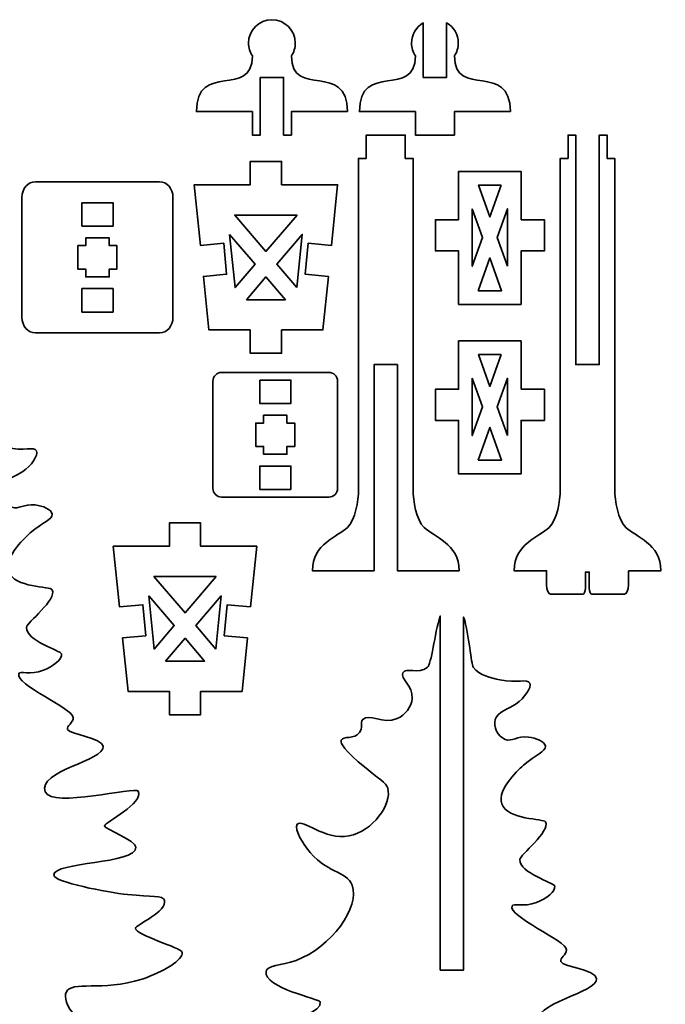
# Model space of a CAD drawing. Header units: inches. Extents: x -34.1 to 34.9, y -29.1 to 30.6.
# Tile 9 of 42: x -17.9 to -14.6, y -8.1 to -3.1. Entities that reach past the tile are written whole.
import ezdxf

# ---------------------------------------------------------------- set-up
doc = ezdxf.new("R2010")
doc.units = ezdxf.units.IN
doc.header["$MEASUREMENT"] = 0
doc.layers.add('Layer 1', color=7, linetype='Continuous')

msp = doc.modelspace()

# ---------------------------------------------------------------- linework, layer by layer
at = {"layer": 'Layer 1', "color": 242, "lineweight": 35}
for points, knots in [([(-16.2502, -3.5825), (-16.2502, -3.5825), (-16.533, -3.5825), (-16.533, -3.5825), (-16.533, -3.5825), (-16.533, -3.7006), (-16.533, -3.7006), (-16.533, -3.7006), (-16.5724, -3.7006), (-16.5724, -3.7006), (-16.5724, -3.7006), (-16.5724, -3.4093), (-16.5724, -3.4093), (-16.5724, -3.4093), (-16.6905, -3.4093), (-16.6905, -3.4093), (-16.6905, -3.4093), (-16.6905, -3.7006), (-16.6905, -3.7006), (-16.6905, -3.7006), (-16.7299, -3.7006), (-16.7299, -3.7006), (-16.7299, -3.7006), (-16.7299, -3.5825), (-16.7299, -3.5825), (-16.7299, -3.5825), (-17.0127, -3.5825), (-17.0127, -3.5825), (-17.0127, -3.3246), (-16.7299, -3.5204), (-16.7299, -3.3014), (-16.7423, -3.2827), (-16.7496, -3.2603), (-16.7496, -3.2362), (-16.7496, -3.1709), (-16.6967, -3.1181), (-16.6314, -3.1181), (-16.5662, -3.1181), (-16.5133, -3.1709), (-16.5133, -3.2362), (-16.5133, -3.2603), (-16.5206, -3.2827), (-16.533, -3.3014), (-16.533, -3.5204), (-16.2502, -3.3246), (-16.2502, -3.5825)], [0, 0, 0, 0, 0.066667, 0.066667, 0.066667, 0.133333, 0.133333, 0.133333, 0.2, 0.2, 0.2, 0.266667, 0.266667, 0.266667, 0.333333, 0.333333, 0.333333, 0.4, 0.4, 0.4, 0.466667, 0.466667, 0.466667, 0.533333, 0.533333, 0.533333, 0.6, 0.6, 0.6, 0.666667, 0.666667, 0.666667, 0.733333, 0.733333, 0.733333, 0.8, 0.8, 0.8, 0.866667, 0.866667, 0.866667, 0.933333, 0.933333, 0.933333, 1, 1, 1, 1]), ([(-15.4273, -3.5825), (-15.4273, -3.5825), (-15.7101, -3.5825), (-15.7101, -3.5825), (-15.7101, -3.5825), (-15.7101, -3.7006), (-15.7101, -3.7006), (-15.7101, -3.7006), (-15.907, -3.7006), (-15.907, -3.7006), (-15.907, -3.7006), (-15.907, -3.5825), (-15.907, -3.5825), (-15.907, -3.5825), (-16.1898, -3.5825), (-16.1898, -3.5825), (-16.1898, -3.3246), (-15.907, -3.5204), (-15.907, -3.3014), (-15.9194, -3.2827), (-15.9266, -3.2603), (-15.9266, -3.2362), (-15.9266, -3.1925), (-15.9029, -3.1544), (-15.8676, -3.134), (-15.8676, -3.134), (-15.8676, -3.4093), (-15.8676, -3.4093), (-15.8676, -3.4093), (-15.7495, -3.4093), (-15.7495, -3.4093), (-15.7495, -3.4093), (-15.7495, -3.134), (-15.7495, -3.134), (-15.7142, -3.1544), (-15.6904, -3.1925), (-15.6904, -3.2362), (-15.6904, -3.2603), (-15.6977, -3.2827), (-15.7101, -3.3014), (-15.7101, -3.5204), (-15.4273, -3.3246), (-15.4273, -3.5825)], [0, 0, 0, 0, 0.071429, 0.071429, 0.071429, 0.142857, 0.142857, 0.142857, 0.214286, 0.214286, 0.214286, 0.285714, 0.285714, 0.285714, 0.357143, 0.357143, 0.357143, 0.428571, 0.428571, 0.428571, 0.5, 0.5, 0.5, 0.571429, 0.571429, 0.571429, 0.642857, 0.642857, 0.642857, 0.714286, 0.714286, 0.714286, 0.785714, 0.785714, 0.785714, 0.857143, 0.857143, 0.857143, 0.928571, 0.928571, 0.928571, 1, 1, 1, 1]), ([(-15.6862, -5.902), (-15.6862, -5.902), (-15.9975, -5.902), (-15.9975, -5.902), (-15.9975, -5.902), (-15.9975, -4.8604), (-15.9975, -4.8604), (-15.9975, -4.8604), (-16.1156, -4.8604), (-16.1156, -4.8604), (-16.1156, -4.8604), (-16.1156, -5.902), (-16.1156, -5.902), (-16.1156, -5.902), (-16.4269, -5.902), (-16.4269, -5.902), (-16.4269, -5.7666), (-16.2984, -5.7284), (-16.2498, -5.6833), (-16.2099, -5.6462), (-16.1943, -5.5468), (-16.1943, -5.4923), (-16.1943, -5.4923), (-16.1943, -3.8187), (-16.1943, -3.8187), (-16.1943, -3.8187), (-16.1549, -3.8187), (-16.1549, -3.8187), (-16.1549, -3.8187), (-16.1549, -3.7006), (-16.1549, -3.7006), (-16.1549, -3.7006), (-16.1156, -3.7006), (-16.1156, -3.7006), (-16.1156, -3.7006), (-15.9975, -3.7006), (-15.9975, -3.7006), (-15.9975, -3.7006), (-15.9581, -3.7006), (-15.9581, -3.7006), (-15.9581, -3.7006), (-15.9581, -3.8187), (-15.9581, -3.8187), (-15.9581, -3.8187), (-15.9187, -3.8187), (-15.9187, -3.8187), (-15.9187, -3.8187), (-15.9187, -5.4923), (-15.9187, -5.4923), (-15.9187, -5.5468), (-15.9032, -5.6462), (-15.8632, -5.6833), (-15.8146, -5.7284), (-15.6862, -5.7666), (-15.6862, -5.902)], [0, 0, 0, 0, 0.055556, 0.055556, 0.055556, 0.111111, 0.111111, 0.111111, 0.166667, 0.166667, 0.166667, 0.222222, 0.222222, 0.222222, 0.277778, 0.277778, 0.277778, 0.333333, 0.333333, 0.333333, 0.388889, 0.388889, 0.388889, 0.444444, 0.444444, 0.444444, 0.5, 0.5, 0.5, 0.555556, 0.555556, 0.555556, 0.611111, 0.611111, 0.611111, 0.666667, 0.666667, 0.666667, 0.722222, 0.722222, 0.722222, 0.777778, 0.777778, 0.777778, 0.833333, 0.833333, 0.833333, 0.888889, 0.888889, 0.888889, 0.944444, 0.944444, 0.944444, 1, 1, 1, 1]), ([(-14.8311, -5.902), (-14.8311, -5.902), (-14.8311, -5.9087), (-14.8311, -5.9087), (-14.8311, -5.9087), (-14.8311, -5.9735), (-14.8311, -5.9735), (-14.8311, -5.9993), (-14.8403, -6.0201), (-14.8518, -6.0201), (-14.8518, -6.0201), (-15.0159, -6.0201), (-15.0159, -6.0201), (-15.0233, -6.0201), (-15.0292, -6.0068), (-15.0292, -5.9903), (-15.0292, -5.9903), (-15.0292, -5.9087), (-15.0292, -5.9087), (-15.0292, -5.9087), (-15.0487, -5.9087), (-15.0487, -5.9087), (-15.0487, -5.9087), (-15.0487, -5.9903), (-15.0487, -5.9903), (-15.0487, -6.0068), (-15.0546, -6.0201), (-15.062, -6.0201), (-15.062, -6.0201), (-15.2242, -6.0201), (-15.2242, -6.0201), (-15.2357, -6.0201), (-15.245, -5.9993), (-15.245, -5.9735), (-15.245, -5.9735), (-15.245, -5.9087), (-15.245, -5.9087), (-15.245, -5.9087), (-15.245, -5.902), (-15.245, -5.902), (-15.245, -5.902), (-15.4084, -5.902), (-15.4084, -5.902), (-15.4084, -5.7666), (-15.2799, -5.7284), (-15.2313, -5.6833), (-15.1914, -5.6462), (-15.1758, -5.5468), (-15.1758, -5.4923), (-15.1758, -5.4923), (-15.1758, -3.8187), (-15.1758, -3.8187), (-15.1758, -3.8187), (-15.1364, -3.8187), (-15.1364, -3.8187), (-15.1364, -3.8187), (-15.1364, -3.7006), (-15.1364, -3.7006), (-15.1364, -3.7006), (-15.0971, -3.7006), (-15.0971, -3.7006), (-15.0971, -3.7006), (-15.0971, -3.8187), (-15.0971, -3.8187), (-15.0971, -3.8187), (-15.0971, -4.8604), (-15.0971, -4.8604), (-15.0971, -4.8604), (-14.9789, -4.8604), (-14.9789, -4.8604), (-14.9789, -4.8604), (-14.9789, -3.8187), (-14.9789, -3.8187), (-14.9789, -3.8187), (-14.9789, -3.7006), (-14.9789, -3.7006), (-14.9789, -3.7006), (-14.9396, -3.7006), (-14.9396, -3.7006), (-14.9396, -3.7006), (-14.9396, -3.8187), (-14.9396, -3.8187), (-14.9396, -3.8187), (-14.9002, -3.8187), (-14.9002, -3.8187), (-14.9002, -3.8187), (-14.9002, -5.4923), (-14.9002, -5.4923), (-14.9002, -5.5468), (-14.8847, -5.6462), (-14.8447, -5.6833), (-14.7961, -5.7284), (-14.6676, -5.7666), (-14.6676, -5.902), (-14.6676, -5.902), (-14.8311, -5.902), (-14.8311, -5.902)], [0, 0, 0, 0, 0.03125, 0.03125, 0.03125, 0.0625, 0.0625, 0.0625, 0.09375, 0.09375, 0.09375, 0.125, 0.125, 0.125, 0.15625, 0.15625, 0.15625, 0.1875, 0.1875, 0.1875, 0.21875, 0.21875, 0.21875, 0.25, 0.25, 0.25, 0.28125, 0.28125, 0.28125, 0.3125, 0.3125, 0.3125, 0.34375, 0.34375, 0.34375, 0.375, 0.375, 0.375, 0.40625, 0.40625, 0.40625, 0.4375, 0.4375, 0.4375, 0.46875, 0.46875, 0.46875, 0.5, 0.5, 0.5, 0.53125, 0.53125, 0.53125, 0.5625, 0.5625, 0.5625, 0.59375, 0.59375, 0.59375, 0.625, 0.625, 0.625, 0.65625, 0.65625, 0.65625, 0.6875, 0.6875, 0.6875, 0.71875, 0.71875, 0.71875, 0.75, 0.75, 0.75, 0.78125, 0.78125, 0.78125, 0.8125, 0.8125, 0.8125, 0.84375, 0.84375, 0.84375, 0.875, 0.875, 0.875, 0.90625, 0.90625, 0.90625, 0.9375, 0.9375, 0.9375, 0.96875, 0.96875, 0.96875, 1, 1, 1, 1]), ([(-16.3312, -4.2585), (-16.3312, -4.2585), (-16.2996, -3.9521), (-16.2996, -3.9521), (-16.2996, -3.9521), (-16.5829, -3.9521), (-16.5829, -3.9521), (-16.5829, -3.9521), (-16.5829, -3.834), (-16.5829, -3.834), (-16.5829, -3.834), (-16.7404, -3.834), (-16.7404, -3.834), (-16.7404, -3.834), (-16.7404, -3.9521), (-16.7404, -3.9521), (-16.7404, -3.9521), (-17.0237, -3.9521), (-17.0237, -3.9521), (-17.0237, -3.9521), (-16.9922, -4.2585), (-16.9922, -4.2585), (-16.9922, -4.2585), (-16.8746, -4.2476), (-16.8746, -4.2476), (-16.8746, -4.2476), (-16.86, -4.4044), (-16.86, -4.4044), (-16.86, -4.4044), (-16.9768, -4.4152), (-16.9768, -4.4152), (-16.9768, -4.4152), (-16.9495, -4.6853), (-16.9495, -4.6853), (-16.9495, -4.6853), (-16.7404, -4.6853), (-16.7404, -4.6853), (-16.7404, -4.6853), (-16.7404, -4.8034), (-16.7404, -4.8034), (-16.7404, -4.8034), (-16.5829, -4.8034), (-16.5829, -4.8034), (-16.5829, -4.8034), (-16.5829, -4.6853), (-16.5829, -4.6853), (-16.5829, -4.6853), (-16.3738, -4.6853), (-16.3738, -4.6853), (-16.3738, -4.6853), (-16.3465, -4.4152), (-16.3465, -4.4152), (-16.3465, -4.4152), (-16.4633, -4.4044), (-16.4633, -4.4044), (-16.4633, -4.4044), (-16.4488, -4.2476), (-16.4488, -4.2476), (-16.4488, -4.2476), (-16.3312, -4.2585), (-16.3312, -4.2585)], [0, 0, 0, 0, 0.05, 0.05, 0.05, 0.1, 0.1, 0.1, 0.15, 0.15, 0.15, 0.2, 0.2, 0.2, 0.25, 0.25, 0.25, 0.3, 0.3, 0.3, 0.35, 0.35, 0.35, 0.4, 0.4, 0.4, 0.45, 0.45, 0.45, 0.5, 0.5, 0.5, 0.55, 0.55, 0.55, 0.6, 0.6, 0.6, 0.65, 0.65, 0.65, 0.7, 0.7, 0.7, 0.75, 0.75, 0.75, 0.8, 0.8, 0.8, 0.85, 0.85, 0.85, 0.9, 0.9, 0.9, 0.95, 0.95, 0.95, 1, 1, 1, 1]), ([(-15.3731, -4.1286), (-15.3731, -4.1286), (-15.3731, -3.8845), (-15.3731, -3.8845), (-15.3731, -3.8845), (-15.689, -3.8845), (-15.689, -3.8845), (-15.689, -3.8845), (-15.689, -4.1286), (-15.689, -4.1286), (-15.689, -4.1286), (-15.8063, -4.1286), (-15.8063, -4.1286), (-15.8063, -4.1286), (-15.8063, -4.286), (-15.8063, -4.286), (-15.8063, -4.286), (-15.689, -4.286), (-15.689, -4.286), (-15.689, -4.286), (-15.689, -4.5566), (-15.689, -4.5566), (-15.689, -4.5566), (-15.3731, -4.5566), (-15.3731, -4.5566), (-15.3731, -4.5566), (-15.3731, -4.286), (-15.3731, -4.286), (-15.3731, -4.286), (-15.2558, -4.286), (-15.2558, -4.286), (-15.2558, -4.286), (-15.2558, -4.1286), (-15.2558, -4.1286), (-15.2558, -4.1286), (-15.3731, -4.1286), (-15.3731, -4.1286)], [0, 0, 0, 0, 0.083333, 0.083333, 0.083333, 0.166667, 0.166667, 0.166667, 0.25, 0.25, 0.25, 0.333333, 0.333333, 0.333333, 0.416667, 0.416667, 0.416667, 0.5, 0.5, 0.5, 0.583333, 0.583333, 0.583333, 0.666667, 0.666667, 0.666667, 0.75, 0.75, 0.75, 0.833333, 0.833333, 0.833333, 0.916667, 0.916667, 0.916667, 1, 1, 1, 1]), ([(-17.8933, -4.0155), (-17.8933, -4.0155), (-17.8933, -4.6218), (-17.8933, -4.6218), (-17.8933, -4.6654), (-17.8627, -4.7006), (-17.825, -4.7006), (-17.825, -4.7006), (-17.1992, -4.7006), (-17.1992, -4.7006), (-17.1615, -4.7006), (-17.1309, -4.6654), (-17.1309, -4.6218), (-17.1309, -4.6218), (-17.1309, -4.0155), (-17.1309, -4.0155), (-17.1309, -3.972), (-17.1615, -3.9367), (-17.1992, -3.9367), (-17.1992, -3.9367), (-17.825, -3.9367), (-17.825, -3.9367), (-17.8627, -3.9367), (-17.8933, -3.972), (-17.8933, -4.0155)], [0, 0, 0, 0, 0.125, 0.125, 0.125, 0.25, 0.25, 0.25, 0.375, 0.375, 0.375, 0.5, 0.5, 0.5, 0.625, 0.625, 0.625, 0.75, 0.75, 0.75, 0.875, 0.875, 0.875, 1, 1, 1, 1]), ([(-15.4739, -3.9539), (-15.4739, -3.9539), (-15.5311, -4.1145), (-15.5311, -4.1145), (-15.5311, -4.1145), (-15.5882, -3.9539), (-15.5882, -3.9539), (-15.5882, -3.9539), (-15.4739, -3.9539), (-15.4739, -3.9539)], [0, 0, 0, 0, 0.333333, 0.333333, 0.333333, 0.666667, 0.666667, 0.666667, 1, 1, 1, 1]), ([(-17.5908, -4.0426), (-17.5908, -4.0426), (-17.4334, -4.0426), (-17.4334, -4.0426), (-17.4334, -4.0426), (-17.4334, -4.1607), (-17.4334, -4.1607), (-17.4334, -4.1607), (-17.5908, -4.1607), (-17.5908, -4.1607), (-17.5908, -4.1607), (-17.5908, -4.0426), (-17.5908, -4.0426)], [0, 0, 0, 0, 0.25, 0.25, 0.25, 0.5, 0.5, 0.5, 0.75, 0.75, 0.75, 1, 1, 1, 1]), ([(-15.6196, -4.0729), (-15.6196, -4.0729), (-15.5679, -4.2181), (-15.5679, -4.2181), (-15.5679, -4.2181), (-15.6196, -4.3632), (-15.6196, -4.3632), (-15.6196, -4.3632), (-15.6196, -4.0729), (-15.6196, -4.0729)], [0, 0, 0, 0, 0.333333, 0.333333, 0.333333, 0.666667, 0.666667, 0.666667, 1, 1, 1, 1]), ([(-15.4425, -4.3632), (-15.4425, -4.3632), (-15.4942, -4.2181), (-15.4942, -4.2181), (-15.4942, -4.2181), (-15.4425, -4.0729), (-15.4425, -4.0729), (-15.4425, -4.0729), (-15.4425, -4.3632), (-15.4425, -4.3632)], [0, 0, 0, 0, 0.333333, 0.333333, 0.333333, 0.666667, 0.666667, 0.666667, 1, 1, 1, 1]), ([(-16.5043, -4.1049), (-16.5043, -4.1049), (-16.6617, -4.289), (-16.6617, -4.289), (-16.6617, -4.289), (-16.8191, -4.1049), (-16.8191, -4.1049), (-16.8191, -4.1049), (-16.5043, -4.1049), (-16.5043, -4.1049)], [0, 0, 0, 0, 0.333333, 0.333333, 0.333333, 0.666667, 0.666667, 0.666667, 1, 1, 1, 1]), ([(-17.4137, -4.3777), (-17.4137, -4.3777), (-17.453, -4.3777), (-17.453, -4.3777), (-17.453, -4.3777), (-17.453, -4.4171), (-17.453, -4.4171), (-17.453, -4.4171), (-17.5711, -4.4171), (-17.5711, -4.4171), (-17.5711, -4.4171), (-17.5711, -4.3777), (-17.5711, -4.3777), (-17.5711, -4.3777), (-17.6105, -4.3777), (-17.6105, -4.3777), (-17.6105, -4.3777), (-17.6105, -4.2596), (-17.6105, -4.2596), (-17.6105, -4.2596), (-17.5711, -4.2596), (-17.5711, -4.2596), (-17.5711, -4.2596), (-17.5711, -4.2203), (-17.5711, -4.2203), (-17.5711, -4.2203), (-17.453, -4.2203), (-17.453, -4.2203), (-17.453, -4.2203), (-17.453, -4.2596), (-17.453, -4.2596), (-17.453, -4.2596), (-17.4137, -4.2596), (-17.4137, -4.2596), (-17.4137, -4.2596), (-17.4137, -4.3777), (-17.4137, -4.3777)], [0, 0, 0, 0, 0.083333, 0.083333, 0.083333, 0.166667, 0.166667, 0.166667, 0.25, 0.25, 0.25, 0.333333, 0.333333, 0.333333, 0.416667, 0.416667, 0.416667, 0.5, 0.5, 0.5, 0.583333, 0.583333, 0.583333, 0.666667, 0.666667, 0.666667, 0.75, 0.75, 0.75, 0.833333, 0.833333, 0.833333, 0.916667, 0.916667, 0.916667, 1, 1, 1, 1]), ([(-16.8448, -4.2031), (-16.8448, -4.2031), (-16.7165, -4.3531), (-16.7165, -4.3531), (-16.7165, -4.3531), (-16.8176, -4.4713), (-16.8176, -4.4713), (-16.8176, -4.4713), (-16.8448, -4.2031), (-16.8448, -4.2031)], [0, 0, 0, 0, 0.333333, 0.333333, 0.333333, 0.666667, 0.666667, 0.666667, 1, 1, 1, 1]), ([(-16.5057, -4.4713), (-16.5057, -4.4713), (-16.6068, -4.3531), (-16.6068, -4.3531), (-16.6068, -4.3531), (-16.4786, -4.2031), (-16.4786, -4.2031), (-16.4786, -4.2031), (-16.5057, -4.4713), (-16.5057, -4.4713)], [0, 0, 0, 0, 0.333333, 0.333333, 0.333333, 0.666667, 0.666667, 0.666667, 1, 1, 1, 1]), ([(-15.59, -4.4872), (-15.59, -4.4872), (-15.5311, -4.3217), (-15.5311, -4.3217), (-15.5311, -4.3217), (-15.4721, -4.4872), (-15.4721, -4.4872), (-15.4721, -4.4872), (-15.59, -4.4872), (-15.59, -4.4872)], [0, 0, 0, 0, 0.333333, 0.333333, 0.333333, 0.666667, 0.666667, 0.666667, 1, 1, 1, 1]), ([(-16.7603, -4.5325), (-16.7603, -4.5325), (-16.6617, -4.4172), (-16.6617, -4.4172), (-16.6617, -4.4172), (-16.563, -4.5325), (-16.563, -4.5325), (-16.563, -4.5325), (-16.7603, -4.5325), (-16.7603, -4.5325)], [0, 0, 0, 0, 0.333333, 0.333333, 0.333333, 0.666667, 0.666667, 0.666667, 1, 1, 1, 1]), ([(-17.4334, -4.5948), (-17.4334, -4.5948), (-17.5908, -4.5948), (-17.5908, -4.5948), (-17.5908, -4.5948), (-17.5908, -4.4766), (-17.5908, -4.4766), (-17.5908, -4.4766), (-17.4334, -4.4766), (-17.4334, -4.4766), (-17.4334, -4.4766), (-17.4334, -4.5948), (-17.4334, -4.5948)], [0, 0, 0, 0, 0.25, 0.25, 0.25, 0.5, 0.5, 0.5, 0.75, 0.75, 0.75, 1, 1, 1, 1]), ([(-15.3731, -4.9846), (-15.3731, -4.9846), (-15.3731, -4.7405), (-15.3731, -4.7405), (-15.3731, -4.7405), (-15.689, -4.7405), (-15.689, -4.7405), (-15.689, -4.7405), (-15.689, -4.9846), (-15.689, -4.9846), (-15.689, -4.9846), (-15.8063, -4.9846), (-15.8063, -4.9846), (-15.8063, -4.9846), (-15.8063, -5.1421), (-15.8063, -5.1421), (-15.8063, -5.1421), (-15.689, -5.1421), (-15.689, -5.1421), (-15.689, -5.1421), (-15.689, -5.4126), (-15.689, -5.4126), (-15.689, -5.4126), (-15.3731, -5.4126), (-15.3731, -5.4126), (-15.3731, -5.4126), (-15.3731, -5.1421), (-15.3731, -5.1421), (-15.3731, -5.1421), (-15.2558, -5.1421), (-15.2558, -5.1421), (-15.2558, -5.1421), (-15.2558, -4.9846), (-15.2558, -4.9846), (-15.2558, -4.9846), (-15.3731, -4.9846), (-15.3731, -4.9846)], [0, 0, 0, 0, 0.083333, 0.083333, 0.083333, 0.166667, 0.166667, 0.166667, 0.25, 0.25, 0.25, 0.333333, 0.333333, 0.333333, 0.416667, 0.416667, 0.416667, 0.5, 0.5, 0.5, 0.583333, 0.583333, 0.583333, 0.666667, 0.666667, 0.666667, 0.75, 0.75, 0.75, 0.833333, 0.833333, 0.833333, 0.916667, 0.916667, 0.916667, 1, 1, 1, 1]), ([(-15.4739, -4.8099), (-15.4739, -4.8099), (-15.5311, -4.9706), (-15.5311, -4.9706), (-15.5311, -4.9706), (-15.5882, -4.8099), (-15.5882, -4.8099), (-15.5882, -4.8099), (-15.4739, -4.8099), (-15.4739, -4.8099)], [0, 0, 0, 0, 0.333333, 0.333333, 0.333333, 0.666667, 0.666667, 0.666667, 1, 1, 1, 1]), ([(-17.0437, -8.6068), (-17.0437, -8.6068), (-18.1537, -8.6068), (-18.1537, -8.6068), (-18.1537, -8.6068), (-18.1537, -6.7461), (-18.1537, -6.7461), (-18.1537, -6.7461), (-18.2718, -6.7461), (-18.2718, -6.7461), (-18.2718, -6.7461), (-18.2718, -8.6068), (-18.2718, -8.6068), (-18.2718, -8.6068), (-19.366, -8.6068), (-19.366, -8.6068), (-19.3433, -8.5828), (-19.305, -8.5353), (-19.3192, -8.5054), (-19.3291, -8.4846), (-19.6712, -8.4491), (-19.6602, -8.3807), (-19.6549, -8.3474), (-19.4698, -8.3936), (-19.2744, -8.2954), (-19.1736, -8.2448), (-18.937, -8.033), (-18.9654, -7.9801), (-18.9729, -7.9662), (-19.4385, -7.9785), (-19.4122, -7.8484), (-19.4094, -7.8345), (-19.1815, -7.7753), (-19.2217, -7.6885), (-19.2282, -7.6746), (-19.5198, -7.6517), (-19.4998, -7.5552), (-19.494, -7.5274), (-19.2871, -7.4872), (-19.2482, -7.4301), (-19.1508, -7.2872), (-19.3609, -7.1964), (-19.3573, -7.1785), (-19.3499, -7.1419), (-19.0678, -7.142), (-19.049, -7.1407), (-18.9622, -7.1349), (-18.8488, -7.113), (-18.8483, -7.0884), (-18.8476, -7.0577), (-19.0221, -7.0353), (-19.0195, -7.0089), (-19.0181, -6.995), (-18.8667, -6.9564), (-18.8774, -6.9066), (-18.8805, -6.892), (-19.1646, -6.8372), (-19.1508, -6.7524), (-19.1458, -6.7218), (-19.0759, -6.7249), (-18.9995, -6.6972), (-18.8223, -6.6327), (-18.6749, -6.4254), (-18.7161, -6.3175), (-18.7451, -6.2419), (-18.849, -6.2616), (-18.9466, -6.1294), (-18.9511, -6.1234), (-19.0156, -6.0348), (-18.9936, -6.0095), (-18.967, -5.9789), (-18.8583, -6.0921), (-18.7326, -6.0683), (-18.6138, -6.0458), (-18.513, -5.9072), (-18.5371, -5.8275), (-18.5471, -5.7944), (-18.5705, -5.7939), (-18.6854, -5.6938), (-18.7764, -5.6145), (-18.7748, -5.5927), (-18.7712, -5.5847), (-18.7612, -5.5624), (-18.7065, -5.5817), (-18.6796, -5.5469), (-18.6601, -5.5217), (-18.6788, -5.4986), (-18.6621, -5.48), (-18.6323, -5.4466), (-18.5601, -5.5066), (-18.4891, -5.4756), (-18.4497, -5.4584), (-18.4165, -5.4158), (-18.4135, -5.3738), (-18.4088, -5.3101), (-18.4752, -5.2731), (-18.46, -5.2444), (-18.4451, -5.2163), (-18.3812, -5.2516), (-18.3378, -5.2182), (-18.3038, -5.192), (-18.2937, -4.8879), (-18.2168, -4.8854), (-18.1296, -4.8826), (-18.1232, -5.1916), (-18.105, -5.2158), (-18.0728, -5.2587), (-18.0157, -5.2705), (-17.9709, -5.2798), (-17.8833, -5.298), (-17.8316, -5.2735), (-17.8202, -5.2962), (-17.8086, -5.319), (-17.847, -5.3722), (-17.8892, -5.4012), (-17.9308, -5.4299), (-17.981, -5.4386), (-17.9944, -5.4805), (-18.0059, -5.5168), (-17.9802, -5.5664), (-17.9442, -5.5808), (-17.91, -5.5945), (-17.8844, -5.5625), (-17.826, -5.5692), (-17.7898, -5.5733), (-17.7428, -5.592), (-17.7406, -5.6157), (-17.7382, -5.643), (-17.7888, -5.6563), (-17.8512, -5.7107), (-17.864, -5.7219), (-17.9885, -5.8327), (-17.9613, -5.906), (-17.9305, -5.9888), (-17.7491, -5.9806), (-17.7402, -5.9977), (-17.7149, -6.0463), (-17.8698, -6.1657), (-17.8706, -6.1877), (-17.8728, -6.256), (-17.6979, -6.3054), (-17.6941, -6.3215), (-17.688, -6.3474), (-17.7368, -6.3869), (-17.7852, -6.4049), (-17.853, -6.43), (-17.903, -6.4066), (-17.9093, -6.4223), (-17.9307, -6.4756), (-17.6347, -6.5985), (-17.634, -6.6434), (-17.6336, -6.6703), (-17.6689, -6.6837), (-17.6631, -6.7035), (-17.6561, -6.7273), (-17.4882, -6.7458), (-17.4828, -6.7888), (-17.4735, -6.8623), (-17.8182, -6.9113), (-17.7755, -7.0195), (-17.7428, -7.1025), (-17.3209, -6.9896), (-17.3063, -7.0157), (-17.274, -7.0734), (-17.4779, -7.1763), (-17.4769, -7.1902), (-17.4758, -7.2075), (-17.3179, -7.265), (-17.3179, -7.2988), (-17.318, -7.3861), (-17.7337, -7.3688), (-17.7329, -7.4403), (-17.7325, -7.4745), (-17.4609, -7.527), (-17.3606, -7.5373), (-17.2371, -7.5499), (-17.1823, -7.5416), (-17.1743, -7.5662), (-17.1561, -7.6218), (-17.3195, -7.6934), (-17.3201, -7.7073), (-17.3217, -7.7434), (-17.0904, -7.8039), (-17.0849, -7.8296), (-17.0772, -7.8656), (-17.1788, -7.9295), (-17.2871, -7.9644), (-17.4903, -8.0299), (-17.6424, -7.9696), (-17.6708, -8.0317), (-17.689, -8.0715), (-17.6364, -8.248), (-17.3185, -8.2184), (-17.1553, -8.2032), (-17.0569, -8.1319), (-17.0363, -8.162), (-16.9982, -8.2176), (-17.1665, -8.3303), (-17.1668, -8.3503), (-17.1672, -8.382), (-17.1116, -8.3938), (-17.1147, -8.4191), (-17.118, -8.4466), (-17.1873, -8.4617), (-17.2276, -8.4661), (-17.2987, -8.4739), (-17.3395, -8.4552), (-17.3432, -8.4641), (-17.35, -8.4806), (-17.2186, -8.5798), (-17.0437, -8.6068)], [0, 0, 0, 0, 0.014286, 0.014286, 0.014286, 0.028571, 0.028571, 0.028571, 0.042857, 0.042857, 0.042857, 0.057143, 0.057143, 0.057143, 0.071429, 0.071429, 0.071429, 0.085714, 0.085714, 0.085714, 0.1, 0.1, 0.1, 0.114286, 0.114286, 0.114286, 0.128571, 0.128571, 0.128571, 0.142857, 0.142857, 0.142857, 0.157143, 0.157143, 0.157143, 0.171429, 0.171429, 0.171429, 0.185714, 0.185714, 0.185714, 0.2, 0.2, 0.2, 0.214286, 0.214286, 0.214286, 0.228571, 0.228571, 0.228571, 0.242857, 0.242857, 0.242857, 0.257143, 0.257143, 0.257143, 0.271429, 0.271429, 0.271429, 0.285714, 0.285714, 0.285714, 0.3, 0.3, 0.3, 0.314286, 0.314286, 0.314286, 0.328571, 0.328571, 0.328571, 0.342857, 0.342857, 0.342857, 0.357143, 0.357143, 0.357143, 0.371429, 0.371429, 0.371429, 0.385714, 0.385714, 0.385714, 0.4, 0.4, 0.4, 0.414286, 0.414286, 0.414286, 0.428571, 0.428571, 0.428571, 0.442857, 0.442857, 0.442857, 0.457143, 0.457143, 0.457143, 0.471429, 0.471429, 0.471429, 0.485714, 0.485714, 0.485714, 0.5, 0.5, 0.5, 0.514286, 0.514286, 0.514286, 0.528571, 0.528571, 0.528571, 0.542857, 0.542857, 0.542857, 0.557143, 0.557143, 0.557143, 0.571429, 0.571429, 0.571429, 0.585714, 0.585714, 0.585714, 0.6, 0.6, 0.6, 0.614286, 0.614286, 0.614286, 0.628571, 0.628571, 0.628571, 0.642857, 0.642857, 0.642857, 0.657143, 0.657143, 0.657143, 0.671429, 0.671429, 0.671429, 0.685714, 0.685714, 0.685714, 0.7, 0.7, 0.7, 0.714286, 0.714286, 0.714286, 0.728571, 0.728571, 0.728571, 0.742857, 0.742857, 0.742857, 0.757143, 0.757143, 0.757143, 0.771429, 0.771429, 0.771429, 0.785714, 0.785714, 0.785714, 0.8, 0.8, 0.8, 0.814286, 0.814286, 0.814286, 0.828571, 0.828571, 0.828571, 0.842857, 0.842857, 0.842857, 0.857143, 0.857143, 0.857143, 0.871429, 0.871429, 0.871429, 0.885714, 0.885714, 0.885714, 0.9, 0.9, 0.9, 0.914286, 0.914286, 0.914286, 0.928571, 0.928571, 0.928571, 0.942857, 0.942857, 0.942857, 0.957143, 0.957143, 0.957143, 0.971429, 0.971429, 0.971429, 0.985714, 0.985714, 0.985714, 1, 1, 1, 1]), ([(-16.9292, -4.9442), (-16.9292, -4.9442), (-16.9292, -5.4855), (-16.9292, -5.4855), (-16.9292, -5.5099), (-16.9094, -5.5297), (-16.8851, -5.5297), (-16.8851, -5.5297), (-16.3437, -5.5297), (-16.3437, -5.5297), (-16.3194, -5.5297), (-16.2996, -5.5099), (-16.2996, -5.4855), (-16.2996, -5.4855), (-16.2996, -4.9442), (-16.2996, -4.9442), (-16.2996, -4.9198), (-16.3194, -4.9001), (-16.3437, -4.9001), (-16.3437, -4.9001), (-16.8851, -4.9001), (-16.8851, -4.9001), (-16.9094, -4.9001), (-16.9292, -4.9198), (-16.9292, -4.9442)], [0, 0, 0, 0, 0.125, 0.125, 0.125, 0.25, 0.25, 0.25, 0.375, 0.375, 0.375, 0.5, 0.5, 0.5, 0.625, 0.625, 0.625, 0.75, 0.75, 0.75, 0.875, 0.875, 0.875, 1, 1, 1, 1]), ([(-16.6931, -4.9388), (-16.6931, -4.9388), (-16.5357, -4.9388), (-16.5357, -4.9388), (-16.5357, -4.9388), (-16.5357, -5.0569), (-16.5357, -5.0569), (-16.5357, -5.0569), (-16.6931, -5.0569), (-16.6931, -5.0569), (-16.6931, -5.0569), (-16.6931, -4.9388), (-16.6931, -4.9388)], [0, 0, 0, 0, 0.25, 0.25, 0.25, 0.5, 0.5, 0.5, 0.75, 0.75, 0.75, 1, 1, 1, 1]), ([(-15.6196, -4.929), (-15.6196, -4.929), (-15.5679, -5.0741), (-15.5679, -5.0741), (-15.5679, -5.0741), (-15.6196, -5.2193), (-15.6196, -5.2193), (-15.6196, -5.2193), (-15.6196, -4.929), (-15.6196, -4.929)], [0, 0, 0, 0, 0.333333, 0.333333, 0.333333, 0.666667, 0.666667, 0.666667, 1, 1, 1, 1]), ([(-15.4425, -5.2193), (-15.4425, -5.2193), (-15.4942, -5.0741), (-15.4942, -5.0741), (-15.4942, -5.0741), (-15.4425, -4.929), (-15.4425, -4.929), (-15.4425, -4.929), (-15.4425, -5.2193), (-15.4425, -5.2193)], [0, 0, 0, 0, 0.333333, 0.333333, 0.333333, 0.666667, 0.666667, 0.666667, 1, 1, 1, 1]), ([(-16.516, -5.2739), (-16.516, -5.2739), (-16.5553, -5.2739), (-16.5553, -5.2739), (-16.5553, -5.2739), (-16.5553, -5.3133), (-16.5553, -5.3133), (-16.5553, -5.3133), (-16.6735, -5.3133), (-16.6735, -5.3133), (-16.6735, -5.3133), (-16.6735, -5.2739), (-16.6735, -5.2739), (-16.6735, -5.2739), (-16.7128, -5.2739), (-16.7128, -5.2739), (-16.7128, -5.2739), (-16.7128, -5.1558), (-16.7128, -5.1558), (-16.7128, -5.1558), (-16.6735, -5.1558), (-16.6735, -5.1558), (-16.6735, -5.1558), (-16.6735, -5.1165), (-16.6735, -5.1165), (-16.6735, -5.1165), (-16.5553, -5.1165), (-16.5553, -5.1165), (-16.5553, -5.1165), (-16.5553, -5.1558), (-16.5553, -5.1558), (-16.5553, -5.1558), (-16.516, -5.1558), (-16.516, -5.1558), (-16.516, -5.1558), (-16.516, -5.2739), (-16.516, -5.2739)], [0, 0, 0, 0, 0.083333, 0.083333, 0.083333, 0.166667, 0.166667, 0.166667, 0.25, 0.25, 0.25, 0.333333, 0.333333, 0.333333, 0.416667, 0.416667, 0.416667, 0.5, 0.5, 0.5, 0.583333, 0.583333, 0.583333, 0.666667, 0.666667, 0.666667, 0.75, 0.75, 0.75, 0.833333, 0.833333, 0.833333, 0.916667, 0.916667, 0.916667, 1, 1, 1, 1]), ([(-15.59, -5.3432), (-15.59, -5.3432), (-15.5311, -5.1777), (-15.5311, -5.1777), (-15.5311, -5.1777), (-15.4721, -5.3432), (-15.4721, -5.3432), (-15.4721, -5.3432), (-15.59, -5.3432), (-15.59, -5.3432)], [0, 0, 0, 0, 0.333333, 0.333333, 0.333333, 0.666667, 0.666667, 0.666667, 1, 1, 1, 1]), ([(-16.5357, -5.491), (-16.5357, -5.491), (-16.6931, -5.491), (-16.6931, -5.491), (-16.6931, -5.491), (-16.6931, -5.3728), (-16.6931, -5.3728), (-16.6931, -5.3728), (-16.5357, -5.3728), (-16.5357, -5.3728), (-16.5357, -5.3728), (-16.5357, -5.491), (-16.5357, -5.491)], [0, 0, 0, 0, 0.25, 0.25, 0.25, 0.5, 0.5, 0.5, 0.75, 0.75, 0.75, 1, 1, 1, 1]), ([(-16.7395, -6.0844), (-16.7395, -6.0844), (-16.7078, -5.7781), (-16.7078, -5.7781), (-16.7078, -5.7781), (-16.9912, -5.7781), (-16.9912, -5.7781), (-16.9912, -5.7781), (-16.9912, -5.66), (-16.9912, -5.66), (-16.9912, -5.66), (-17.1487, -5.66), (-17.1487, -5.66), (-17.1487, -5.66), (-17.1487, -5.7781), (-17.1487, -5.7781), (-17.1487, -5.7781), (-17.432, -5.7781), (-17.432, -5.7781), (-17.432, -5.7781), (-17.4004, -6.0844), (-17.4004, -6.0844), (-17.4004, -6.0844), (-17.2828, -6.0736), (-17.2828, -6.0736), (-17.2828, -6.0736), (-17.2683, -6.2304), (-17.2683, -6.2304), (-17.2683, -6.2304), (-17.3851, -6.2412), (-17.3851, -6.2412), (-17.3851, -6.2412), (-17.3577, -6.5112), (-17.3577, -6.5112), (-17.3577, -6.5112), (-17.1487, -6.5112), (-17.1487, -6.5112), (-17.1487, -6.5112), (-17.1487, -6.6293), (-17.1487, -6.6293), (-17.1487, -6.6293), (-16.9912, -6.6293), (-16.9912, -6.6293), (-16.9912, -6.6293), (-16.9912, -6.5112), (-16.9912, -6.5112), (-16.9912, -6.5112), (-16.7821, -6.5112), (-16.7821, -6.5112), (-16.7821, -6.5112), (-16.7547, -6.2412), (-16.7547, -6.2412), (-16.7547, -6.2412), (-16.8716, -6.2304), (-16.8716, -6.2304), (-16.8716, -6.2304), (-16.8571, -6.0736), (-16.8571, -6.0736), (-16.8571, -6.0736), (-16.7395, -6.0844), (-16.7395, -6.0844)], [0, 0, 0, 0, 0.05, 0.05, 0.05, 0.1, 0.1, 0.1, 0.15, 0.15, 0.15, 0.2, 0.2, 0.2, 0.25, 0.25, 0.25, 0.3, 0.3, 0.3, 0.35, 0.35, 0.35, 0.4, 0.4, 0.4, 0.45, 0.45, 0.45, 0.5, 0.5, 0.5, 0.55, 0.55, 0.55, 0.6, 0.6, 0.6, 0.65, 0.65, 0.65, 0.7, 0.7, 0.7, 0.75, 0.75, 0.75, 0.8, 0.8, 0.8, 0.85, 0.85, 0.85, 0.9, 0.9, 0.9, 0.95, 0.95, 0.95, 1, 1, 1, 1]), ([(-16.9125, -5.9309), (-16.9125, -5.9309), (-17.0699, -6.1149), (-17.0699, -6.1149), (-17.0699, -6.1149), (-17.2273, -5.9309), (-17.2273, -5.9309), (-17.2273, -5.9309), (-16.9125, -5.9309), (-16.9125, -5.9309)], [0, 0, 0, 0, 0.333333, 0.333333, 0.333333, 0.666667, 0.666667, 0.666667, 1, 1, 1, 1]), ([(-17.253, -6.029), (-17.253, -6.029), (-17.1247, -6.179), (-17.1247, -6.179), (-17.1247, -6.179), (-17.2259, -6.2972), (-17.2259, -6.2972), (-17.2259, -6.2972), (-17.253, -6.029), (-17.253, -6.029)], [0, 0, 0, 0, 0.333333, 0.333333, 0.333333, 0.666667, 0.666667, 0.666667, 1, 1, 1, 1]), ([(-16.914, -6.2972), (-16.914, -6.2972), (-17.0151, -6.179), (-17.0151, -6.179), (-17.0151, -6.179), (-16.8868, -6.029), (-16.8868, -6.029), (-16.8868, -6.029), (-16.914, -6.2972), (-16.914, -6.2972)], [0, 0, 0, 0, 0.333333, 0.333333, 0.333333, 0.666667, 0.666667, 0.666667, 1, 1, 1, 1]), ([(-14.5535, -9.7797), (-14.5535, -9.7797), (-15.4849, -9.7797), (-15.4849, -9.7797), (-15.4849, -9.7797), (-15.4849, -9.7864), (-15.4849, -9.7864), (-15.4849, -9.7864), (-15.4849, -9.8512), (-15.4849, -9.8512), (-15.4849, -9.877), (-15.4941, -9.8978), (-15.5056, -9.8978), (-15.5056, -9.8978), (-15.7684, -9.8978), (-15.7684, -9.8978), (-15.7757, -9.8978), (-15.7817, -9.8845), (-15.7817, -9.868), (-15.7817, -9.868), (-15.7817, -9.7864), (-15.7817, -9.7864), (-15.7817, -9.7864), (-15.8012, -9.7864), (-15.8012, -9.7864), (-15.8012, -9.7864), (-15.8012, -9.868), (-15.8012, -9.868), (-15.8012, -9.8845), (-15.8071, -9.8978), (-15.8145, -9.8978), (-15.8145, -9.8978), (-16.0754, -9.8978), (-16.0754, -9.8978), (-16.0869, -9.8978), (-16.0961, -9.877), (-16.0961, -9.8512), (-16.0961, -9.8512), (-16.0961, -9.7864), (-16.0961, -9.7864), (-16.0961, -9.7864), (-16.0961, -9.7797), (-16.0961, -9.7797), (-16.0961, -9.7797), (-16.8758, -9.7797), (-16.8758, -9.7797), (-16.853, -9.7558), (-16.8147, -9.7082), (-16.8289, -9.6783), (-16.8388, -9.6576), (-17.1809, -9.622), (-17.17, -9.5536), (-17.1646, -9.5203), (-16.9796, -9.5665), (-16.7841, -9.4683), (-16.6833, -9.4177), (-16.4467, -9.2059), (-16.4751, -9.153), (-16.4826, -9.1391), (-16.9482, -9.1514), (-16.9219, -9.0213), (-16.9191, -9.0074), (-16.6912, -8.9482), (-16.7315, -8.8614), (-16.7379, -8.8475), (-17.0296, -8.8246), (-17.0095, -8.7281), (-17.0037, -8.7004), (-16.7968, -8.6601), (-16.7579, -8.6031), (-16.6606, -8.4601), (-16.8706, -8.3693), (-16.867, -8.3515), (-16.8596, -8.3148), (-16.5775, -8.3149), (-16.5587, -8.3136), (-16.4719, -8.3078), (-16.3586, -8.2859), (-16.358, -8.2613), (-16.3573, -8.2306), (-16.5318, -8.2083), (-16.5292, -8.1818), (-16.5278, -8.1679), (-16.3764, -8.1293), (-16.3871, -8.0795), (-16.3902, -8.0649), (-16.6744, -8.0101), (-16.6605, -7.9254), (-16.6555, -7.8947), (-16.5856, -7.8979), (-16.5093, -7.8701), (-16.332, -7.8057), (-16.1846, -7.5983), (-16.2259, -7.4905), (-16.2548, -7.4148), (-16.3587, -7.4346), (-16.4563, -7.3023), (-16.4608, -7.2963), (-16.5253, -7.2077), (-16.5034, -7.1824), (-16.4768, -7.1518), (-16.3681, -7.265), (-16.2423, -7.2412), (-16.1235, -7.2187), (-16.0227, -7.0801), (-16.0468, -7.0005), (-16.0568, -6.9673), (-16.0802, -6.9668), (-16.1951, -6.8667), (-16.2861, -6.7874), (-16.2846, -6.7657), (-16.2809, -6.7576), (-16.2709, -6.7354), (-16.2162, -6.7546), (-16.1893, -6.7198), (-16.1699, -6.6946), (-16.1886, -6.6716), (-16.1719, -6.6529), (-16.142, -6.6196), (-16.0698, -6.6795), (-15.9988, -6.6486), (-15.9594, -6.6314), (-15.9262, -6.5888), (-15.9232, -6.5468), (-15.9186, -6.4831), (-15.985, -6.446), (-15.9697, -6.4173), (-15.9548, -6.3892), (-15.8909, -6.4246), (-15.8476, -6.3911), (-15.8241, -6.3731), (-15.812, -6.2229), (-15.7816, -6.1306), (-15.7816, -6.1306), (-15.7816, -7.919), (-15.7816, -7.919), (-15.7816, -7.919), (-15.6634, -7.919), (-15.6634, -7.919), (-15.6634, -7.919), (-15.6634, -6.1357), (-15.6634, -6.1357), (-15.6339, -6.2281), (-15.6269, -6.3725), (-15.6147, -6.3887), (-15.5825, -6.4316), (-15.5254, -6.4434), (-15.4806, -6.4527), (-15.3931, -6.4709), (-15.3414, -6.4464), (-15.3299, -6.4691), (-15.3183, -6.492), (-15.3568, -6.5451), (-15.3989, -6.5741), (-15.4405, -6.6028), (-15.4907, -6.6115), (-15.5041, -6.6534), (-15.5157, -6.6897), (-15.49, -6.7393), (-15.454, -6.7537), (-15.4197, -6.7675), (-15.3941, -6.7354), (-15.3357, -6.7421), (-15.2995, -6.7462), (-15.2525, -6.765), (-15.2504, -6.7886), (-15.2479, -6.8159), (-15.2986, -6.8292), (-15.3609, -6.8836), (-15.3737, -6.8949), (-15.4982, -7.0057), (-15.471, -7.0789), (-15.4402, -7.1617), (-15.2589, -7.1535), (-15.25, -7.1706), (-15.2247, -7.2192), (-15.3796, -7.3386), (-15.3803, -7.3606), (-15.3825, -7.4289), (-15.2076, -7.4783), (-15.2038, -7.4944), (-15.1977, -7.5204), (-15.2466, -7.5599), (-15.295, -7.5778), (-15.3627, -7.6029), (-15.4127, -7.5795), (-15.4191, -7.5953), (-15.4405, -7.6485), (-15.1444, -7.7714), (-15.1437, -7.8163), (-15.1433, -7.8432), (-15.1786, -7.8567), (-15.1728, -7.8764), (-15.1658, -7.9002), (-14.9979, -7.9187), (-14.9925, -7.9617), (-14.9832, -8.0353), (-15.328, -8.0842), (-15.2853, -8.1925), (-15.2525, -8.2754), (-14.8306, -8.1625), (-14.816, -8.1886), (-14.7837, -8.2463), (-14.9876, -8.3492), (-14.9867, -8.3631), (-14.9855, -8.3805), (-14.8276, -8.4379), (-14.8277, -8.4717), (-14.8277, -8.559), (-15.2435, -8.5417), (-15.2426, -8.6132), (-15.2422, -8.6474), (-14.9706, -8.6999), (-14.8703, -8.7102), (-14.7468, -8.7228), (-14.692, -8.7146), (-14.684, -8.7392), (-14.6659, -8.7947), (-14.8292, -8.8664), (-14.8298, -8.8802), (-14.8314, -8.9163), (-14.6002, -8.9768), (-14.5946, -9.0025), (-14.5869, -9.0385), (-14.6885, -9.1024), (-14.7969, -9.1374), (-15.0001, -9.2029), (-15.1521, -9.1425), (-15.1806, -9.2046), (-15.1988, -9.2444), (-15.1461, -9.4209), (-14.8282, -9.3913), (-14.6651, -9.3761), (-14.5666, -9.3049), (-14.546, -9.3349), (-14.5079, -9.3905), (-14.6762, -9.5032), (-14.6765, -9.5232), (-14.6769, -9.5549), (-14.6214, -9.5667), (-14.6244, -9.592), (-14.6278, -9.6195), (-14.6971, -9.6346), (-14.7373, -9.639), (-14.8084, -9.6469), (-14.8492, -9.6281), (-14.8529, -9.637), (-14.8597, -9.6536), (-14.7283, -9.7528), (-14.5535, -9.7797)], [0, 0, 0, 0, 0.012048, 0.012048, 0.012048, 0.024096, 0.024096, 0.024096, 0.036145, 0.036145, 0.036145, 0.048193, 0.048193, 0.048193, 0.060241, 0.060241, 0.060241, 0.072289, 0.072289, 0.072289, 0.084337, 0.084337, 0.084337, 0.096386, 0.096386, 0.096386, 0.108434, 0.108434, 0.108434, 0.120482, 0.120482, 0.120482, 0.13253, 0.13253, 0.13253, 0.144578, 0.144578, 0.144578, 0.156627, 0.156627, 0.156627, 0.168675, 0.168675, 0.168675, 0.180723, 0.180723, 0.180723, 0.192771, 0.192771, 0.192771, 0.204819, 0.204819, 0.204819, 0.216867, 0.216867, 0.216867, 0.228916, 0.228916, 0.228916, 0.240964, 0.240964, 0.240964, 0.253012, 0.253012, 0.253012, 0.26506, 0.26506, 0.26506, 0.277108, 0.277108, 0.277108, 0.289157, 0.289157, 0.289157, 0.301205, 0.301205, 0.301205, 0.313253, 0.313253, 0.313253, 0.325301, 0.325301, 0.325301, 0.337349, 0.337349, 0.337349, 0.349398, 0.349398, 0.349398, 0.361446, 0.361446, 0.361446, 0.373494, 0.373494, 0.373494, 0.385542, 0.385542, 0.385542, 0.39759, 0.39759, 0.39759, 0.409639, 0.409639, 0.409639, 0.421687, 0.421687, 0.421687, 0.433735, 0.433735, 0.433735, 0.445783, 0.445783, 0.445783, 0.457831, 0.457831, 0.457831, 0.46988, 0.46988, 0.46988, 0.481928, 0.481928, 0.481928, 0.493976, 0.493976, 0.493976, 0.506024, 0.506024, 0.506024, 0.518072, 0.518072, 0.518072, 0.53012, 0.53012, 0.53012, 0.542169, 0.542169, 0.542169, 0.554217, 0.554217, 0.554217, 0.566265, 0.566265, 0.566265, 0.578313, 0.578313, 0.578313, 0.590361, 0.590361, 0.590361, 0.60241, 0.60241, 0.60241, 0.614458, 0.614458, 0.614458, 0.626506, 0.626506, 0.626506, 0.638554, 0.638554, 0.638554, 0.650602, 0.650602, 0.650602, 0.662651, 0.662651, 0.662651, 0.674699, 0.674699, 0.674699, 0.686747, 0.686747, 0.686747, 0.698795, 0.698795, 0.698795, 0.710843, 0.710843, 0.710843, 0.722892, 0.722892, 0.722892, 0.73494, 0.73494, 0.73494, 0.746988, 0.746988, 0.746988, 0.759036, 0.759036, 0.759036, 0.771084, 0.771084, 0.771084, 0.783133, 0.783133, 0.783133, 0.795181, 0.795181, 0.795181, 0.807229, 0.807229, 0.807229, 0.819277, 0.819277, 0.819277, 0.831325, 0.831325, 0.831325, 0.843373, 0.843373, 0.843373, 0.855422, 0.855422, 0.855422, 0.86747, 0.86747, 0.86747, 0.879518, 0.879518, 0.879518, 0.891566, 0.891566, 0.891566, 0.903614, 0.903614, 0.903614, 0.915663, 0.915663, 0.915663, 0.927711, 0.927711, 0.927711, 0.939759, 0.939759, 0.939759, 0.951807, 0.951807, 0.951807, 0.963855, 0.963855, 0.963855, 0.975904, 0.975904, 0.975904, 0.987952, 0.987952, 0.987952, 1, 1, 1, 1]), ([(-17.1686, -6.3584), (-17.1686, -6.3584), (-17.0699, -6.2431), (-17.0699, -6.2431), (-17.0699, -6.2431), (-16.9713, -6.3584), (-16.9713, -6.3584), (-16.9713, -6.3584), (-17.1686, -6.3584), (-17.1686, -6.3584)], [0, 0, 0, 0, 0.333333, 0.333333, 0.333333, 0.666667, 0.666667, 0.666667, 1, 1, 1, 1])]:
    msp.add_open_spline(points, degree=3, knots=knots, dxfattribs=at)

doc.saveas('drawing.dxf')
